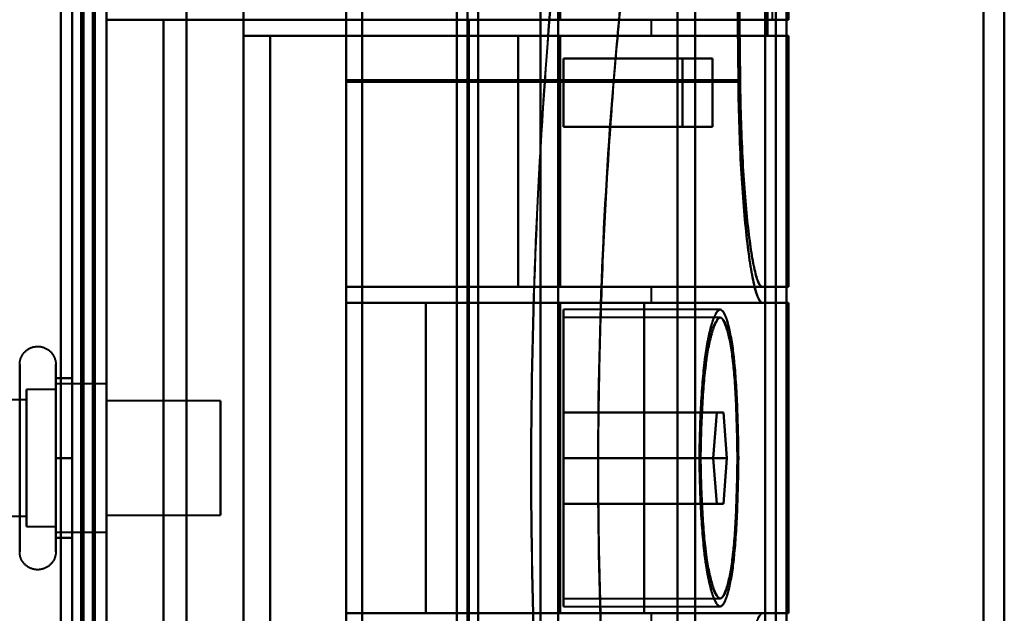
# Model space of a CAD drawing. Header units: millimetres. Extents: x -1087 to 1688, y -120 to 1171.
# Tile 66 of 90: x 686 to 729, y 284 to 310. Entities that reach past the tile are written whole.
import ezdxf

# ---------------------------------------------------------------- set-up
doc = ezdxf.new("R2010")
doc.units = ezdxf.units.MM
doc.layers.add('A-GENM', color=13, linetype='Continuous', lineweight=40)
doc.layers.add('G-IMPT', color=8, linetype='Continuous', lineweight=40)

# ---------------------------------------------------------------- blocks, each defined once
blk = doc.blocks.new('Maintenance r21 - Maintenance r21-769076-Arrière')
at = {"layer": 'A-GENM'}
for p, q in [((690, 1098), (690, 0)), ((690, 0), (690, 1098))]:
    blk.add_line(p, q, dxfattribs=at)
blk = doc.blocks.new('Souche connecteur circulaire R23 - Souche connecteur circulaire R23-769068-Arrière')
at = {"layer": 'A-GENM'}
blk.add_line((690, 363), (690, 185.5), dxfattribs=at)
blk = doc.blocks.new('NEXA 1500 CALQUES_dwg-769064-Arrière')
at = {"layer": 'G-IMPT'}
for p, q in [((689.5, 129.472), (689.5, 1097.272)), ((690, 128.972), (690, 1062.772)), ((705.8, 176.477), (705.8, 550.267)), ((705.8, 176.477), (705.8, 550.267)), ((705.8, 550.267), (705.8, 176.477)), ((705.8, 550.267), (705.8, 176.477)), ((719.3, 176.511), (719.3, 550.234)), ((719.3, 176.511), (719.3, 550.234)), ((719.3, 550.234), (719.3, 176.511)), ((719.3, 550.234), (719.3, 176.511)), ((705.333, 184.872), (705.333, 541.872)), ((705.333, 184.872), (705.333, 541.872)), ((706.267, 541.872), (706.267, 184.872)), ((706.267, 541.872), (706.267, 184.872)), ((718.83, 185.907), (718.83, 540.838)), ((718.83, 185.907), (718.83, 540.838)), ((719.77, 540.838), (719.77, 185.907)), ((719.77, 540.838), (719.77, 185.907)), ((689.5, 363.372), (689.5, 184.872)), ((689.5, 184.872), (689.5, 363.372)), ((690, 184.872), (690, 363.372)), ((690, 363.372), (690, 184.872)), ((705.333, 363.372), (705.333, 184.872)), ((706.267, 184.872), (706.267, 363.372)), ((706.267, 184.872), (706.267, 363.372)), ((709, 184.872), (709, 363.372)), ((709, 363.372), (709, 184.872)), ((709.773, 363.372), (709.773, 185.464)), ((709.773, 185.464), (709.773, 363.372)), ((715, 185.907), (715, 363.372)), ((715, 363.372), (715, 185.907)), ((715.773, 363.372), (715.773, 186.498)), ((715.773, 186.498), (715.773, 363.372)), ((718.83, 363.372), (718.83, 185.907)), ((719.77, 185.907), (719.77, 363.372)), ((719.77, 185.907), (719.77, 363.372)), ((728.387, 363.372), (728.387, 185.907)), ((728.387, 185.907), (728.387, 363.372)), ((729.3, 363.372), (729.3, 186.498)), ((729.3, 186.498), (729.3, 363.372)), ((690, 256.05), (690, 326.05)), ((690, 326.05), (690, 256.05)), ((700.5, 256.05), (700.5, 326.05)), ((700.5, 326.05), (700.5, 256.05)), ((701.2, 256.05), (701.2, 326.05)), ((701.2, 326.05), (701.2, 256.05)), ((700.5, 256.532), (700.5, 325.552)), ((700.5, 325.552), (700.5, 256.532)), ((701.2, 256.532), (701.2, 325.552)), ((701.2, 325.552), (701.2, 256.532)), ((719.861, 310.072), (719.861, 311.398)), ((705.861, 310.072), (705.861, 271.672)), ((705.861, 310.072), (709.861, 310.072)), ((709.861, 310.072), (705.861, 310.072)), ((709.861, 310.072), (713.861, 310.072)), ((709.861, 310.072), (719.861, 310.072)), ((713.861, 310.072), (709.861, 310.072)), ((719.861, 310.072), (709.861, 310.072)), ((713.861, 309.372), (713.861, 310.072)), ((719.152, 310.072), (719.857, 310.072)), ((697.174, 309.372), (708.015, 309.372)), ((708.015, 309.372), (697.174, 309.372)), ((709.861, 309.372), (719.861, 309.372)), ((709.861, 309.372), (713.861, 309.372)), ((719.861, 309.372), (709.861, 309.372)), ((713.861, 309.372), (709.861, 309.372)), ((718.936, 309.372), (719.857, 309.372)), ((719.857, 309.372), (718.936, 309.372)), ((719.861, 298.372), (719.861, 309.372)), ((715.22, 308.372), (716.528, 308.372)), ((716.528, 308.372), (715.22, 308.372)), ((700.5, 298.372), (700.5, 307.417)), ((700.5, 307.417), (700.5, 298.372)), ((700.5, 307.35), (700.5, 297.672)), ((700.5, 297.672), (700.5, 307.35)), ((716.528, 305.372), (715.22, 305.372)), ((715.22, 305.372), (716.528, 305.372)), ((700.5, 298.372), (718.709, 298.372)), ((708.015, 298.372), (700.5, 298.372)), ((700.5, 298.372), (708.015, 298.372)), ((719.861, 298.372), (709.861, 298.372)), ((713.861, 298.372), (709.861, 298.372)), ((709.861, 298.372), (719.861, 298.372)), ((709.861, 298.372), (713.861, 298.372)), ((713.861, 297.672), (713.861, 298.372)), ((719.857, 298.372), (718.709, 298.372)), ((718.709, 298.372), (719.857, 298.372)), ((700.5, 297.672), (703.974, 297.672)), ((703.974, 297.672), (700.5, 297.672)), ((709.861, 297.672), (713.861, 297.672)), ((713.861, 297.672), (709.861, 297.672)), ((716.865, 297.372), (710, 297.372)), ((710, 290.872), (710, 297.372)), ((710, 297.372), (710, 290.872)), ((713.536, 297.672), (719.861, 297.672)), ((719.861, 297.672), (713.536, 297.672)), ((718.709, 297.672), (719.857, 297.672)), ((719.857, 297.672), (718.709, 297.672)), ((719.861, 284.072), (719.861, 297.672)), ((716.865, 297.022), (710, 297.022)), ((710, 290.872), (710, 297.022)), ((710, 297.022), (710, 290.872)), ((687.785, 294.972), (687.785, 292.922)), ((687.785, 294.423), (687.785, 286.772)), ((690, 294.122), (687.785, 294.122)), ((687.785, 289.247), (687.785, 294.122)), ((687.785, 294.122), (687.785, 292.497)), ((690, 288.058), (690, 294.122)), ((690, 294.122), (690, 290.872)), ((687.785, 293.872), (686.5, 293.872)), ((686.5, 288.274), (686.5, 293.872)), ((686.5, 293.872), (686.5, 289.372)), ((687.785, 289.372), (687.785, 293.872)), ((687.785, 293.872), (687.785, 289.372)), ((687.785, 293.687), (687.785, 287.622)), ((690, 290.872), (690, 293.687)), ((686.5, 293.421), (674.611, 293.421)), ((686.5, 287.872), (686.5, 293.47)), ((686.5, 288.665), (686.5, 293.421)), ((686.5, 293.421), (686.5, 288.665)), ((686.5, 288.324), (686.5, 293.079)), ((686.5, 293.079), (686.5, 288.324)), ((695, 293.372), (690, 293.372)), ((690, 290.872), (690, 293.372)), ((690, 293.372), (690, 290.872)), ((695, 293.372), (695, 290.872)), ((695, 290.872), (695, 293.372)), ((687.785, 292.922), (687.785, 287.322)), ((716.711, 292.872), (716.554, 290.872)), ((716.554, 290.872), (716.711, 292.872)), ((716.711, 292.872), (717.014, 292.872)), ((717.014, 292.872), (716.711, 292.872)), ((717.16, 290.872), (717.014, 292.872)), ((717.014, 292.872), (717.16, 290.872)), ((686.5, 292.372), (686.5, 288.274)), ((687.785, 287.622), (687.785, 292.497)), ((687.785, 292.497), (687.785, 288.058)), ((687.785, 287.872), (687.785, 292.372)), ((687.785, 292.372), (687.785, 287.872)), ((690, 287.622), (690, 290.872)), ((690, 290.872), (690, 287.622)), ((690, 288.372), (690, 290.872)), ((690, 290.872), (690, 288.372)), ((695, 290.872), (695, 288.372)), ((695, 288.372), (695, 290.872)), ((710, 284.722), (710, 290.872)), ((710, 284.372), (710, 290.872)), ((710, 290.872), (710, 284.722)), ((710, 290.872), (710, 284.372)), ((716.554, 290.872), (716.711, 288.872)), ((716.711, 288.872), (716.554, 290.872)), ((717.014, 288.872), (717.16, 290.872)), ((717.16, 290.872), (717.014, 288.872)), ((686.5, 289.372), (686.5, 287.872)), ((717.014, 288.872), (716.711, 288.872)), ((716.711, 288.872), (717.014, 288.872)), ((674.611, 288.324), (686.5, 288.324)), ((690, 288.372), (695, 288.372)), ((686.5, 287.872), (687.785, 287.872)), ((687.785, 287.622), (690, 287.622)), ((710, 284.722), (716.865, 284.722)), ((703.974, 284.072), (700.5, 284.072)), ((700.5, 284.072), (703.974, 284.072)), ((713.861, 284.072), (709.861, 284.072)), ((709.861, 284.072), (713.861, 284.072)), ((710, 284.372), (716.865, 284.372)), ((719.861, 284.072), (713.536, 284.072)), ((713.536, 284.072), (719.861, 284.072)), ((713.861, 283.372), (713.861, 284.072)), ((719.857, 284.072), (718.709, 284.072)), ((718.709, 284.072), (719.857, 284.072))]:
    blk.add_line(p, q, dxfattribs=at)
at = {"layer": 'G-IMPT', "flags": 128}
for points in [[(689.4, 128.972), (689.4, 371.172), (689.4, 613.372), (689.4, 855.572), (689.4, 1097.772)], [(689.4, 1097.772), (689.4, 855.572), (689.4, 613.372), (689.4, 371.172), (689.4, 128.972)], [(689.4, 128.972), (689.4, 371.172), (689.4, 613.372), (689.4, 855.572), (689.4, 1097.772)], [(689.5, 1097.772), (689.5, 855.572), (689.5, 613.372), (689.5, 371.172), (689.5, 128.972)], [(690, 1097.772), (690, 855.572), (690, 613.372), (690, 371.172), (690, 128.972)], [(690, 128.972), (690, 371.172), (690, 613.372), (690, 855.572), (690, 1097.772)], [(688.9, 1097.272), (688.9, 855.322), (688.9, 613.372), (688.9, 371.422), (688.9, 129.472)], [(688.9, 129.472), (688.9, 371.422), (688.9, 613.372), (688.9, 855.322), (688.9, 1097.272)], [(688.9, 1097.272), (688.9, 855.322), (688.9, 613.372), (688.9, 371.422), (688.9, 129.472)], [(689, 129.472), (689, 371.422), (689, 613.372), (689, 855.322), (689, 1097.272)], [(689, 1097.272), (689, 855.322), (689, 613.372), (689, 371.422), (689, 129.472)], [(689, 129.472), (689, 371.422), (689, 613.372), (689, 855.322), (689, 1097.272)], [(689.5, 129.472), (689.5, 371.422), (689.5, 613.372), (689.5, 855.322), (689.5, 1097.272)], [(689.5, 1097.272), (689.5, 855.322), (689.5, 613.372), (689.5, 371.422), (689.5, 129.472)], [(689.5, 129.472), (689.5, 371.422), (689.5, 613.372), (689.5, 855.322), (689.5, 1097.272)], [(689.5, 1097.272), (689.5, 855.322), (689.5, 613.372), (689.5, 371.422), (689.5, 129.472)], [(689.5, 129.472), (689.5, 371.422), (689.5, 613.372), (689.5, 855.322), (689.5, 1097.272)], [(689.5, 1097.272), (689.5, 855.322), (689.5, 613.372), (689.5, 371.422), (689.5, 129.472)], [(689.4, 1062.772), (689.4, 829.322), (689.4, 595.872), (689.4, 362.422), (689.4, 128.972)], [(689.4, 128.972), (689.4, 362.422), (689.4, 595.872), (689.4, 829.322), (689.4, 1062.772)], [(689.4, 1062.772), (689.4, 829.322), (689.4, 595.872), (689.4, 362.422), (689.4, 128.972)], [(689.5, 128.972), (689.5, 362.422), (689.5, 595.872), (689.5, 829.322), (689.5, 1062.772)], [(690, 128.972), (690, 362.422), (690, 595.872), (690, 829.322), (690, 1062.772)], [(690, 1062.772), (690, 829.322), (690, 595.872), (690, 362.422), (690, 128.972)], [(688.5, 129.472), (688.5, 362.672), (688.5, 595.872), (688.5, 829.072), (688.5, 1062.272)], [(688.5, 1062.272), (688.5, 829.072), (688.5, 595.872), (688.5, 362.672), (688.5, 129.472)], [(688.5, 1062.272), (688.5, 829.072), (688.5, 595.872), (688.5, 362.672), (688.5, 129.472)], [(688.5, 129.472), (688.5, 362.672), (688.5, 595.872), (688.5, 829.072), (688.5, 1062.272)], [(688.5, 230.872), (688.5, 260.872), (688.5, 290.872), (688.5, 320.872), (688.5, 350.872)], [(688.5, 350.872), (688.5, 320.872), (688.5, 290.872), (688.5, 260.872), (688.5, 230.872)], [(688.5, 230.872), (688.5, 260.872), (688.5, 290.872), (688.5, 320.872), (688.5, 350.872)], [(688.5, 350.872), (688.5, 320.872), (688.5, 290.872), (688.5, 260.872), (688.5, 230.872)], [(689.5, 350.872), (689.5, 320.872), (689.5, 290.872), (689.5, 260.872), (689.5, 230.872)], [(689.5, 230.872), (689.5, 260.872), (689.5, 290.872), (689.5, 320.872), (689.5, 350.872)], [(689.5, 350.872), (689.5, 320.872), (689.5, 290.872), (689.5, 260.872), (689.5, 230.872)], [(689.5, 230.872), (689.5, 260.872), (689.5, 290.872), (689.5, 320.872), (689.5, 350.872)], [(690, 251.372), (690, 271.122), (690, 290.872), (690, 310.622), (690, 330.372)], [(690, 330.372), (690, 310.622), (690, 290.872), (690, 271.122), (690, 251.372)], [(693.509, 251.372), (693.509, 271.122), (693.509, 290.872), (693.509, 310.622), (693.509, 330.372)], [(693.509, 330.372), (693.509, 310.622), (693.509, 290.872), (693.509, 271.122), (693.509, 251.372)], [(696, 251.372), (696, 271.122), (696, 290.872), (696, 310.622), (696, 330.372)], [(696, 330.372), (696, 310.622), (696, 290.872), (696, 271.122), (696, 251.372)], [(700.5, 330.372), (700.5, 324.634), (700.5, 318.895), (700.5, 313.156), (700.5, 307.417)], [(700.5, 307.417), (700.5, 313.156), (700.5, 318.895), (700.5, 324.634), (700.5, 330.372)], [(700.5, 307.35), (700.5, 312.931), (700.5, 318.511), (700.5, 324.092), (700.5, 329.672)], [(700.5, 329.672), (700.5, 324.092), (700.5, 318.511), (700.5, 312.931), (700.5, 307.35)], [(717.659, 307.35), (717.605, 312.357), (717.549, 317.363), (717.494, 322.368), (717.437, 327.372)], [(717.437, 327.372), (717.494, 322.368), (717.549, 317.363), (717.605, 312.357), (717.659, 307.35)], [(717.52, 327.372), (717.575, 322.385), (717.63, 317.396), (717.684, 312.407), (717.738, 307.417)], [(717.738, 307.417), (717.684, 312.407), (717.63, 317.396), (717.575, 322.385), (717.52, 327.372)], [(696, 309.372), (696, 313.122), (696, 316.872), (696, 320.622), (696, 324.372)], [(696, 324.372), (696, 320.622), (696, 316.872), (696, 313.122), (696, 309.372)], [(718.936, 309.372), (718.936, 313.122), (718.936, 316.872), (718.936, 320.622), (718.936, 324.372)], [(718.936, 324.372), (718.936, 320.622), (718.936, 316.872), (718.936, 313.122), (718.936, 309.372)], [(688, 258.072), (688, 274.472), (688, 290.872), (688, 307.272), (688, 323.672)], [(688, 258.072), (688, 274.472), (688, 290.872), (688, 307.272), (688, 323.672)], [(688, 258.072), (688, 274.472), (688, 290.872), (688, 307.272), (688, 323.672)], [(688, 323.672), (688, 307.272), (688, 290.872), (688, 274.472), (688, 258.072)], [(688, 323.672), (688, 307.272), (688, 290.872), (688, 274.472), (688, 258.072)], [(688, 323.672), (688, 307.272), (688, 290.872), (688, 274.472), (688, 258.072)], [(689.5, 258.072), (689.5, 274.472), (689.5, 290.872), (689.5, 307.272), (689.5, 323.672)], [(689.5, 323.672), (689.5, 307.272), (689.5, 290.872), (689.5, 274.472), (689.5, 258.072)], [(690, 258.072), (690, 274.472), (690, 290.872), (690, 307.272), (690, 323.672)], [(690, 323.672), (690, 307.272), (690, 290.872), (690, 274.472), (690, 258.072)], [(690, 323.672), (690, 307.272), (690, 290.872), (690, 274.472), (690, 258.072)], [(690, 258.072), (690, 274.472), (690, 290.872), (690, 307.272), (690, 323.672)], [(690, 323.672), (690, 307.272), (690, 290.872), (690, 274.472), (690, 258.072)], [(690, 258.072), (690, 274.472), (690, 290.872), (690, 307.272), (690, 323.672)], [(719.152, 310.072), (719.152, 313.472), (719.152, 316.872), (719.152, 320.272), (719.152, 323.672)], [(690, 261.372), (690, 276.122), (690, 290.872), (690, 305.622), (690, 320.372)], [(690, 320.372), (690, 305.622), (690, 290.872), (690, 276.122), (690, 261.372)], [(709.861, 320.372), (709.861, 317.797), (709.861, 315.222), (709.861, 312.647), (709.861, 310.072)], [(709.861, 310.072), (709.861, 312.647), (709.861, 315.222), (709.861, 317.797), (709.861, 320.372)], [(719.857, 311.246), (719.857, 310.953), (719.857, 310.659), (719.857, 310.366), (719.857, 310.072)], [(690, 271.672), (690, 281.272), (690, 290.872), (690, 300.472), (690, 310.072)], [(690, 310.072), (690.625, 310.072), (691.25, 310.072), (691.875, 310.072), (692.5, 310.072)], [(690, 271.672), (690, 281.272), (690, 290.872), (690, 300.472), (690, 310.072)], [(690, 310.072), (690, 300.472), (690, 290.872), (690, 281.272), (690, 271.672)], [(690, 310.072), (690, 300.472), (690, 290.872), (690, 281.272), (690, 271.672)], [(692.5, 310.072), (691.875, 310.072), (691.25, 310.072), (690.625, 310.072), (690, 310.072)], [(692.5, 310.072), (691.875, 310.072), (691.25, 310.072), (690.625, 310.072), (690, 310.072)], [(690, 310.072), (690.625, 310.072), (691.25, 310.072), (691.875, 310.072), (692.5, 310.072)], [(692.5, 310.072), (692.5, 300.472), (692.5, 290.872), (692.5, 281.272), (692.5, 271.672)], [(692.5, 271.672), (692.5, 281.272), (692.5, 290.872), (692.5, 300.472), (692.5, 310.072)], [(692.5, 310.072), (692.5, 300.472), (692.5, 290.872), (692.5, 281.272), (692.5, 271.672)], [(692.5, 271.672), (692.5, 281.272), (692.5, 290.872), (692.5, 300.472), (692.5, 310.072)], [(709.861, 310.072), (705.521, 310.072), (701.18, 310.072), (696.84, 310.072), (692.5, 310.072)], [(692.5, 310.072), (692.5, 300.472), (692.5, 290.872), (692.5, 281.272), (692.5, 271.672)], [(692.5, 310.072), (696.84, 310.072), (701.18, 310.072), (705.521, 310.072), (709.861, 310.072)], [(719.152, 310.072), (712.489, 310.072), (705.826, 310.072), (699.163, 310.072), (692.5, 310.072)], [(692.5, 271.672), (692.5, 281.272), (692.5, 290.872), (692.5, 300.472), (692.5, 310.072)], [(692.5, 310.072), (692.5, 300.472), (692.5, 290.872), (692.5, 281.272), (692.5, 271.672)], [(692.5, 271.672), (692.5, 281.272), (692.5, 290.872), (692.5, 300.472), (692.5, 310.072)], [(692.5, 310.072), (699.163, 310.072), (705.826, 310.072), (712.489, 310.072), (719.152, 310.072)], [(709.861, 309.372), (706.396, 309.372), (702.93, 309.372), (699.465, 309.372), (696, 309.372)], [(696, 309.372), (701.734, 309.372), (707.468, 309.372), (713.202, 309.372), (718.936, 309.372)], [(718.936, 309.372), (713.202, 309.372), (707.468, 309.372), (701.734, 309.372), (696, 309.372)], [(696, 272.372), (696, 281.622), (696, 290.872), (696, 300.122), (696, 309.372)], [(696, 309.372), (699.465, 309.372), (702.93, 309.372), (706.396, 309.372), (709.861, 309.372)], [(696, 309.372), (696, 300.122), (696, 290.872), (696, 281.622), (696, 272.372)], [(697.174, 272.372), (697.174, 281.622), (697.174, 290.872), (697.174, 300.122), (697.174, 309.372)], [(709.861, 309.372), (706.689, 309.372), (703.517, 309.372), (700.346, 309.372), (697.174, 309.372)], [(697.174, 309.372), (697.174, 300.122), (697.174, 290.872), (697.174, 281.622), (697.174, 272.372)], [(697.174, 309.372), (700.346, 309.372), (703.517, 309.372), (706.689, 309.372), (709.861, 309.372)], [(708.015, 298.372), (708.015, 301.122), (708.015, 303.872), (708.015, 306.622), (708.015, 309.372)], [(708.015, 309.372), (708.477, 309.372), (708.938, 309.372), (709.399, 309.372), (709.861, 309.372)], [(708.015, 309.372), (708.015, 306.622), (708.015, 303.872), (708.015, 301.122), (708.015, 298.372)], [(709.861, 309.372), (709.399, 309.372), (708.938, 309.372), (708.477, 309.372), (708.015, 309.372)], [(709.861, 298.372), (709.861, 301.122), (709.861, 303.872), (709.861, 306.622), (709.861, 309.372)], [(709.861, 309.372), (709.861, 306.622), (709.861, 303.872), (709.861, 301.122), (709.861, 298.372)], [(709.861, 298.372), (709.861, 301.122), (709.861, 303.872), (709.861, 306.622), (709.861, 309.372)], [(709.861, 309.372), (709.861, 306.622), (709.861, 303.872), (709.861, 301.122), (709.861, 298.372)], [(709.861, 309.372), (709.861, 306.622), (709.861, 303.872), (709.861, 301.122), (709.861, 298.372)], [(709.861, 298.372), (709.861, 301.122), (709.861, 303.872), (709.861, 306.622), (709.861, 309.372)], [(719.857, 309.372), (719.857, 306.622), (719.857, 303.872), (719.857, 301.122), (719.857, 298.372)], [(719.857, 298.372), (719.857, 301.122), (719.857, 303.872), (719.857, 306.622), (719.857, 309.372)], [(710, 305.372), (710, 306.122), (710, 306.872), (710, 307.622), (710, 308.372)], [(710, 308.372), (710, 307.622), (710, 306.872), (710, 306.122), (710, 305.372)], [(716.528, 308.372), (714.896, 308.372), (713.264, 308.372), (711.632, 308.372), (710, 308.372)], [(710, 308.372), (710, 307.622), (710, 306.872), (710, 306.122), (710, 305.372)], [(715.22, 308.372), (713.915, 308.372), (712.61, 308.372), (711.305, 308.372), (710, 308.372)], [(710, 308.372), (711.632, 308.372), (713.264, 308.372), (714.896, 308.372), (716.528, 308.372)], [(710, 305.372), (710, 306.122), (710, 306.872), (710, 307.622), (710, 308.372)], [(710, 308.372), (711.305, 308.372), (712.61, 308.372), (713.915, 308.372), (715.22, 308.372)], [(715.22, 308.372), (715.22, 307.622), (715.22, 306.872), (715.22, 306.122), (715.22, 305.372)], [(715.22, 305.372), (715.22, 306.122), (715.22, 306.872), (715.22, 307.622), (715.22, 308.372)], [(716.528, 305.372), (716.528, 306.122), (716.528, 306.872), (716.528, 307.622), (716.528, 308.372)], [(716.528, 308.372), (716.528, 307.622), (716.528, 306.872), (716.528, 306.122), (716.528, 305.372)], [(717.738, 307.417), (713.428, 307.417), (709.119, 307.417), (704.809, 307.417), (700.5, 307.417)], [(700.5, 307.417), (704.809, 307.417), (709.119, 307.417), (713.428, 307.417), (717.738, 307.417)], [(700.5, 307.35), (704.79, 307.35), (709.08, 307.35), (713.37, 307.35), (717.659, 307.35)], [(717.659, 307.35), (713.37, 307.35), (709.08, 307.35), (704.79, 307.35), (700.5, 307.35)], [(716.528, 305.372), (714.896, 305.372), (713.264, 305.372), (711.632, 305.372), (710, 305.372)], [(710, 305.372), (711.305, 305.372), (712.61, 305.372), (713.915, 305.372), (715.22, 305.372)], [(710, 305.372), (711.632, 305.372), (713.264, 305.372), (714.896, 305.372), (716.528, 305.372)], [(715.22, 305.372), (713.915, 305.372), (712.61, 305.372), (711.305, 305.372), (710, 305.372)], [(700.5, 298.372), (700.5, 298.197), (700.5, 298.022), (700.5, 297.847), (700.5, 297.672)], [(700.5, 298.372), (700.5, 298.197), (700.5, 298.022), (700.5, 297.847), (700.5, 297.672)], [(700.5, 297.672), (700.5, 297.847), (700.5, 298.022), (700.5, 298.197), (700.5, 298.372)], [(700.5, 298.372), (702.84, 298.372), (705.18, 298.372), (707.521, 298.372), (709.861, 298.372)], [(700.5, 297.672), (700.5, 297.847), (700.5, 298.022), (700.5, 298.197), (700.5, 298.372)], [(700.5, 298.372), (705.052, 298.372), (709.604, 298.372), (714.157, 298.372), (718.709, 298.372)], [(700.5, 298.372), (702.84, 298.372), (705.18, 298.372), (707.521, 298.372), (709.861, 298.372)], [(709.861, 298.372), (707.521, 298.372), (705.18, 298.372), (702.84, 298.372), (700.5, 298.372)], [(718.709, 298.372), (714.157, 298.372), (709.604, 298.372), (705.052, 298.372), (700.5, 298.372)], [(709.861, 298.372), (707.521, 298.372), (705.18, 298.372), (702.84, 298.372), (700.5, 298.372)], [(700.5, 298.372), (700.5, 298.197), (700.5, 298.022), (700.5, 297.847), (700.5, 297.672)], [(700.5, 297.672), (700.5, 297.847), (700.5, 298.022), (700.5, 298.197), (700.5, 298.372)], [(709.861, 298.372), (709.399, 298.372), (708.938, 298.372), (708.477, 298.372), (708.015, 298.372)], [(708.015, 298.372), (708.477, 298.372), (708.938, 298.372), (709.399, 298.372), (709.861, 298.372)], [(709.861, 297.672), (707.521, 297.672), (705.18, 297.672), (702.84, 297.672), (700.5, 297.672)], [(709.861, 297.672), (707.521, 297.672), (705.18, 297.672), (702.84, 297.672), (700.5, 297.672)], [(700.5, 297.672), (705.052, 297.672), (709.604, 297.672), (714.157, 297.672), (718.709, 297.672)], [(700.5, 297.672), (702.84, 297.672), (705.18, 297.672), (707.521, 297.672), (709.861, 297.672)], [(718.709, 297.672), (714.157, 297.672), (709.604, 297.672), (705.052, 297.672), (700.5, 297.672)], [(700.5, 297.672), (702.84, 297.672), (705.18, 297.672), (707.521, 297.672), (709.861, 297.672)], [(703.974, 284.072), (703.974, 287.472), (703.974, 290.872), (703.974, 294.272), (703.974, 297.672)], [(703.974, 297.672), (706.365, 297.672), (708.755, 297.672), (711.146, 297.672), (713.536, 297.672)], [(703.974, 297.672), (703.974, 294.272), (703.974, 290.872), (703.974, 287.472), (703.974, 284.072)], [(713.536, 297.672), (711.146, 297.672), (708.755, 297.672), (706.365, 297.672), (703.974, 297.672)], [(709.861, 284.072), (709.861, 287.472), (709.861, 290.872), (709.861, 294.272), (709.861, 297.672)], [(709.861, 297.672), (709.861, 294.272), (709.861, 290.872), (709.861, 287.472), (709.861, 284.072)], [(709.861, 297.672), (709.861, 294.272), (709.861, 290.872), (709.861, 287.472), (709.861, 284.072)], [(709.861, 284.072), (709.861, 287.472), (709.861, 290.872), (709.861, 294.272), (709.861, 297.672)], [(713.536, 284.072), (713.536, 287.472), (713.536, 290.872), (713.536, 294.272), (713.536, 297.672)], [(713.536, 297.672), (713.536, 294.272), (713.536, 290.872), (713.536, 287.472), (713.536, 284.072)], [(719.857, 284.072), (719.857, 287.472), (719.857, 290.872), (719.857, 294.272), (719.857, 297.672)], [(719.857, 297.672), (719.857, 294.272), (719.857, 290.872), (719.857, 287.472), (719.857, 284.072)], [(686.204, 294.972), (686.205, 295.004), (686.207, 295.035), (686.21, 295.067), (686.214, 295.098), (686.22, 295.129), (686.227, 295.16), (686.235, 295.191), (686.244, 295.221), (686.255, 295.251), (686.267, 295.28), (686.28, 295.309), (686.294, 295.337), (686.309, 295.365), (686.325, 295.392), (686.342, 295.419), (686.361, 295.444), (686.38, 295.469), (686.4, 295.493), (686.422, 295.517), (686.444, 295.539), (686.467, 295.561), (686.491, 295.582), (686.516, 295.601), (686.541, 295.62), (686.568, 295.637), (686.595, 295.654), (686.622, 295.669), (686.65, 295.684), (686.679, 295.697), (686.708, 295.709), (686.738, 295.72), (686.768, 295.73), (686.799, 295.738), (686.829, 295.745), (686.86, 295.751), (686.892, 295.756), (686.923, 295.759), (686.955, 295.762), (686.986, 295.763), (687.018, 295.762), (687.049, 295.761), (687.081, 295.758), (687.112, 295.754), (687.143, 295.749), (687.174, 295.742), (687.205, 295.734), (687.235, 295.725), (687.265, 295.715), (687.295, 295.704), (687.324, 295.691), (687.352, 295.677), (687.38, 295.662), (687.407, 295.646), (687.434, 295.629), (687.46, 295.611), (687.485, 295.592), (687.509, 295.572), (687.533, 295.551), (687.556, 295.529), (687.578, 295.506), (687.598, 295.482), (687.618, 295.458), (687.637, 295.433), (687.655, 295.407), (687.672, 295.38), (687.688, 295.352), (687.702, 295.324), (687.716, 295.296), (687.728, 295.267), (687.739, 295.237), (687.749, 295.207), (687.758, 295.177), (687.766, 295.146), (687.772, 295.115), (687.777, 295.084), (687.781, 295.052), (687.784, 295.021), (687.785, 294.989), (687.785, 294.972)], [(686.204, 294.972), (686.204, 294.969), (686.204, 294.959), (686.204, 294.943), (686.204, 294.92), (686.204, 294.891), (686.204, 294.855), (686.204, 294.813), (686.204, 294.764), (686.204, 294.709), (686.204, 294.649), (686.204, 294.582), (686.204, 294.509), (686.204, 294.43), (686.204, 294.346), (686.204, 294.256), (686.204, 294.161), (686.204, 294.06), (686.204, 293.955), (686.204, 293.844), (686.204, 293.729), (686.204, 293.609), (686.204, 293.485), (686.204, 293.356), (686.204, 293.224), (686.204, 293.088), (686.204, 292.948), (686.204, 292.805), (686.204, 292.659), (686.204, 292.51), (686.204, 292.358), (686.204, 292.204), (686.204, 292.048), (686.204, 291.89), (686.204, 291.73), (686.204, 291.569), (686.204, 291.407), (686.204, 291.244), (686.204, 291.08), (686.204, 290.917), (686.204, 290.753), (686.204, 290.589), (686.204, 290.425), (686.204, 290.263), (686.204, 290.101), (686.204, 289.941), (686.204, 289.782), (686.204, 289.625), (686.204, 289.469), (686.204, 289.317), (686.204, 289.166), (686.204, 289.018), (686.204, 288.874), (686.204, 288.732), (686.204, 288.594), (686.204, 288.459), (686.204, 288.329), (686.204, 288.202), (686.204, 288.08), (686.204, 287.962), (686.204, 287.849), (686.204, 287.741), (686.204, 287.637), (686.204, 287.539), (686.204, 287.446), (686.204, 287.359), (686.204, 287.322)], [(686.204, 294.423), (686.204, 294.502), (686.204, 294.575), (686.204, 294.643), (686.204, 294.704), (686.204, 294.76), (686.204, 294.809), (686.204, 294.851), (686.204, 294.888), (686.204, 294.918), (686.204, 294.941), (686.204, 294.958), (686.204, 294.968), (686.204, 294.972)], [(687.785, 294.972), (687.785, 294.969), (687.785, 294.959), (687.785, 294.943), (687.785, 294.92), (687.785, 294.891), (687.785, 294.855), (687.785, 294.813), (687.785, 294.764), (687.785, 294.709), (687.785, 294.649), (687.785, 294.582), (687.785, 294.509), (687.785, 294.43), (687.785, 294.423)], [(687.785, 287.322), (687.785, 287.406), (687.785, 287.497), (687.785, 287.593), (687.785, 287.694), (687.785, 287.8), (687.785, 287.911), (687.785, 288.026), (687.785, 288.147), (687.785, 288.271), (687.785, 288.4), (687.785, 288.533), (687.785, 288.669), (687.785, 288.81), (687.785, 288.953), (687.785, 289.099), (687.785, 289.249), (687.785, 289.4), (687.785, 289.555), (687.785, 289.711), (687.785, 289.869), (687.785, 290.029), (687.785, 290.19), (687.785, 290.352), (687.785, 290.515), (687.785, 290.679), (687.785, 290.843), (687.785, 291.007), (687.785, 291.171), (687.785, 291.334), (687.785, 291.496), (687.785, 291.658), (687.785, 291.818), (687.785, 291.977), (687.785, 292.134), (687.785, 292.289), (687.785, 292.442), (687.785, 292.592), (687.785, 292.739), (687.785, 292.884), (687.785, 293.025), (687.785, 293.163), (687.785, 293.297), (687.785, 293.427), (687.785, 293.554), (687.785, 293.675), (687.785, 293.793), (687.785, 293.906), (687.785, 294.013), (687.785, 294.116), (687.785, 294.214), (687.785, 294.306), (687.785, 294.393), (687.785, 294.474), (687.785, 294.55), (687.785, 294.619), (687.785, 294.683), (687.785, 294.74), (687.785, 294.792), (687.785, 294.837), (687.785, 294.875), (687.785, 294.908), (687.785, 294.933), (687.785, 294.953), (687.785, 294.965), (687.785, 294.972), (687.785, 294.972)], [(686.204, 286.772), (686.204, 286.776), (686.204, 286.785), (686.204, 286.802), (686.204, 286.825), (686.204, 286.854), (686.204, 286.89), (686.204, 286.932), (686.204, 286.98), (686.204, 287.035), (686.204, 287.096), (686.204, 287.163), (686.204, 287.236), (686.204, 287.314), (686.204, 287.399), (686.204, 287.488), (686.204, 287.584), (686.204, 287.684), (686.204, 287.79), (686.204, 287.9), (686.204, 288.016), (686.204, 288.136), (686.204, 288.26), (686.204, 288.388), (686.204, 288.521), (686.204, 288.657), (686.204, 288.797), (686.204, 288.94), (686.204, 289.086), (686.204, 289.235), (686.204, 289.387), (686.204, 289.541), (686.204, 289.697), (686.204, 289.855), (686.204, 290.014), (686.204, 290.175), (686.204, 290.338), (686.204, 290.501), (686.204, 290.664), (686.204, 290.828), (686.204, 290.992), (686.204, 291.156), (686.204, 291.319), (686.204, 291.482), (686.204, 291.643), (686.204, 291.804), (686.204, 291.963), (686.204, 292.12), (686.204, 292.275), (686.204, 292.428), (686.204, 292.579), (686.204, 292.726), (686.204, 292.871), (686.204, 293.013), (686.204, 293.151), (686.204, 293.285), (686.204, 293.416), (686.204, 293.542), (686.204, 293.665), (686.204, 293.782), (686.204, 293.896), (686.204, 294.004), (686.204, 294.107), (686.204, 294.205), (686.204, 294.298), (686.204, 294.386), (686.204, 294.423)], [(687.785, 294.423), (687.785, 294.338), (687.785, 294.248), (687.785, 294.152), (687.785, 294.051), (687.785, 293.945), (687.785, 293.834), (687.785, 293.718), (687.785, 293.598), (687.785, 293.473), (687.785, 293.344), (687.785, 293.212), (687.785, 293.075), (687.785, 292.935), (687.785, 292.792), (687.785, 292.645), (687.785, 292.496), (687.785, 292.344), (687.785, 292.19), (687.785, 292.034), (687.785, 291.876), (687.785, 291.716), (687.785, 291.555), (687.785, 291.392), (687.785, 291.229), (687.785, 291.066), (687.785, 290.902), (687.785, 290.738), (687.785, 290.574), (687.785, 290.411), (687.785, 290.248), (687.785, 290.087), (687.785, 289.926), (687.785, 289.768), (687.785, 289.611), (687.785, 289.456), (687.785, 289.303), (687.785, 289.153), (687.785, 289.005), (687.785, 288.861), (687.785, 288.719), (687.785, 288.582), (687.785, 288.448), (687.785, 288.317), (687.785, 288.191), (687.785, 288.069), (687.785, 287.952), (687.785, 287.839), (687.785, 287.731), (687.785, 287.628), (687.785, 287.531), (687.785, 287.438), (687.785, 287.351), (687.785, 287.27), (687.785, 287.195), (687.785, 287.125), (687.785, 287.062), (687.785, 287.004), (687.785, 286.953), (687.785, 286.908), (687.785, 286.869), (687.785, 286.837), (687.785, 286.811), (687.785, 286.792), (687.785, 286.779), (687.785, 286.773), (687.785, 286.772)], [(688.5, 294.372), (688.321, 294.372), (688.143, 294.372), (687.964, 294.372), (687.785, 294.372)], [(687.785, 294.372), (687.785, 293.497), (687.785, 292.622), (687.785, 291.747), (687.785, 290.872)], [(687.785, 294.372), (687.964, 294.372), (688.143, 294.372), (688.321, 294.372), (688.5, 294.372)], [(688.5, 294.372), (688.321, 294.372), (688.143, 294.372), (687.964, 294.372), (687.785, 294.372)], [(687.785, 294.372), (687.964, 294.372), (688.143, 294.372), (688.321, 294.372), (688.5, 294.372)], [(687.785, 290.872), (687.785, 291.747), (687.785, 292.622), (687.785, 293.497), (687.785, 294.372)], [(688.5, 290.872), (688.5, 291.747), (688.5, 292.622), (688.5, 293.497), (688.5, 294.372)], [(688.5, 294.372), (688.5, 293.497), (688.5, 292.622), (688.5, 291.747), (688.5, 290.872)], [(688.5, 290.872), (688.5, 291.747), (688.5, 292.622), (688.5, 293.497), (688.5, 294.372)], [(688.5, 294.372), (688.5, 293.497), (688.5, 292.622), (688.5, 291.747), (688.5, 290.872)], [(710, 290.872), (710, 291.372), (710, 291.872), (710, 292.372), (710, 292.872)], [(710, 292.872), (710, 292.372), (710, 291.872), (710, 291.372), (710, 290.872)], [(710, 290.872), (710, 291.372), (710, 291.872), (710, 292.372), (710, 292.872)], [(710, 292.872), (711.678, 292.872), (713.356, 292.872), (715.033, 292.872), (716.711, 292.872)], [(717.014, 292.872), (715.261, 292.872), (713.507, 292.872), (711.754, 292.872), (710, 292.872)], [(710, 292.872), (710, 292.372), (710, 291.872), (710, 291.372), (710, 290.872)], [(716.711, 292.872), (715.033, 292.872), (713.356, 292.872), (711.678, 292.872), (710, 292.872)], [(710, 292.872), (711.754, 292.872), (713.507, 292.872), (715.261, 292.872), (717.014, 292.872)], [(688.5, 290.872), (688.321, 290.872), (688.143, 290.872), (687.964, 290.872), (687.785, 290.872)], [(687.785, 290.872), (687.785, 289.997), (687.785, 289.122), (687.785, 288.247), (687.785, 287.372)], [(687.785, 290.872), (687.964, 290.872), (688.143, 290.872), (688.321, 290.872), (688.5, 290.872)], [(688.5, 290.872), (688.321, 290.872), (688.143, 290.872), (687.964, 290.872), (687.785, 290.872)], [(687.785, 290.872), (687.964, 290.872), (688.143, 290.872), (688.321, 290.872), (688.5, 290.872)], [(687.785, 287.372), (687.785, 288.247), (687.785, 289.122), (687.785, 289.997), (687.785, 290.872)], [(688.5, 287.372), (688.5, 288.247), (688.5, 289.122), (688.5, 289.997), (688.5, 290.872)], [(688.5, 290.872), (688.5, 289.997), (688.5, 289.122), (688.5, 288.247), (688.5, 287.372)], [(688.5, 287.372), (688.5, 288.247), (688.5, 289.122), (688.5, 289.997), (688.5, 290.872)], [(688.5, 290.872), (688.5, 289.997), (688.5, 289.122), (688.5, 288.247), (688.5, 287.372)], [(710, 288.872), (710, 289.372), (710, 289.872), (710, 290.372), (710, 290.872)], [(710, 290.872), (710, 290.372), (710, 289.872), (710, 289.372), (710, 288.872)], [(716.554, 290.872), (714.916, 290.872), (713.277, 290.872), (711.639, 290.872), (710, 290.872)], [(710, 288.872), (710, 289.372), (710, 289.872), (710, 290.372), (710, 290.872)], [(710, 290.872), (711.639, 290.872), (713.277, 290.872), (714.916, 290.872), (716.554, 290.872)], [(717.16, 290.872), (715.37, 290.872), (713.58, 290.872), (711.79, 290.872), (710, 290.872)], [(710, 290.872), (710, 290.372), (710, 289.872), (710, 289.372), (710, 288.872)], [(710, 290.872), (711.79, 290.872), (713.58, 290.872), (715.37, 290.872), (717.16, 290.872)], [(716.711, 288.872), (715.033, 288.872), (713.356, 288.872), (711.678, 288.872), (710, 288.872)], [(717.014, 288.872), (715.261, 288.872), (713.507, 288.872), (711.754, 288.872), (710, 288.872)], [(710, 288.872), (711.678, 288.872), (713.356, 288.872), (715.033, 288.872), (716.711, 288.872)], [(710, 288.872), (711.754, 288.872), (713.507, 288.872), (715.261, 288.872), (717.014, 288.872)], [(686.204, 287.322), (686.204, 287.242), (686.204, 287.169), (686.204, 287.102), (686.204, 287.04), (686.204, 286.985), (686.204, 286.936), (686.204, 286.893), (686.204, 286.857), (686.204, 286.827), (686.204, 286.804), (686.204, 286.787), (686.204, 286.776), (686.204, 286.772)], [(687.785, 287.372), (687.964, 287.372), (688.143, 287.372), (688.321, 287.372), (688.5, 287.372)], [(688.5, 287.372), (688.321, 287.372), (688.143, 287.372), (687.964, 287.372), (687.785, 287.372)], [(687.785, 287.372), (687.964, 287.372), (688.143, 287.372), (688.321, 287.372), (688.5, 287.372)], [(688.5, 287.372), (688.321, 287.372), (688.143, 287.372), (687.964, 287.372), (687.785, 287.372)], [(687.785, 286.772), (687.785, 286.776), (687.785, 286.785), (687.785, 286.802), (687.785, 286.825), (687.785, 286.854), (687.785, 286.89), (687.785, 286.932), (687.785, 286.98), (687.785, 287.035), (687.785, 287.096), (687.785, 287.163), (687.785, 287.236), (687.785, 287.314), (687.785, 287.322)], [(687.785, 286.772), (687.785, 286.741), (687.783, 286.709), (687.779, 286.678), (687.775, 286.646), (687.769, 286.615), (687.762, 286.584), (687.754, 286.554), (687.745, 286.524), (687.734, 286.494), (687.723, 286.464), (687.71, 286.436), (687.696, 286.407), (687.681, 286.38), (687.664, 286.352), (687.647, 286.326), (687.629, 286.3), (687.609, 286.275), (687.589, 286.251), (687.568, 286.228), (687.545, 286.205), (687.522, 286.184), (687.498, 286.163), (687.474, 286.143), (687.448, 286.125), (687.422, 286.107), (687.395, 286.091), (687.367, 286.075), (687.339, 286.061), (687.31, 286.048), (687.281, 286.036), (687.251, 286.025), (687.221, 286.015), (687.191, 286.007), (687.16, 285.999), (687.129, 285.993), (687.098, 285.989), (687.066, 285.985), (687.035, 285.983), (687.003, 285.982), (686.972, 285.982), (686.94, 285.984), (686.909, 285.987), (686.877, 285.991), (686.846, 285.996), (686.815, 286.003), (686.784, 286.01), (686.754, 286.019), (686.724, 286.03), (686.695, 286.041), (686.666, 286.054), (686.637, 286.067), (686.609, 286.082), (686.582, 286.098), (686.555, 286.115), (686.53, 286.133), (686.504, 286.152), (686.48, 286.172), (686.456, 286.194), (686.434, 286.216), (686.412, 286.238), (686.391, 286.262), (686.371, 286.287), (686.352, 286.312), (686.334, 286.338), (686.317, 286.365), (686.302, 286.392), (686.287, 286.42), (686.273, 286.449), (686.261, 286.478), (686.25, 286.508), (686.24, 286.538), (686.231, 286.568), (686.224, 286.599), (686.217, 286.63), (686.212, 286.661), (686.208, 286.692), (686.206, 286.724), (686.204, 286.755), (686.204, 286.772)], [(700.5, 284.072), (700.5, 283.897), (700.5, 283.722), (700.5, 283.547), (700.5, 283.372)], [(700.5, 283.372), (700.5, 283.547), (700.5, 283.722), (700.5, 283.897), (700.5, 284.072)], [(700.5, 284.072), (700.5, 283.897), (700.5, 283.722), (700.5, 283.547), (700.5, 283.372)], [(700.5, 283.372), (700.5, 283.547), (700.5, 283.722), (700.5, 283.897), (700.5, 284.072)], [(700.5, 284.072), (702.84, 284.072), (705.18, 284.072), (707.521, 284.072), (709.861, 284.072)], [(709.861, 284.072), (707.521, 284.072), (705.18, 284.072), (702.84, 284.072), (700.5, 284.072)], [(718.709, 284.072), (714.157, 284.072), (709.604, 284.072), (705.052, 284.072), (700.5, 284.072)], [(700.5, 284.072), (702.84, 284.072), (705.18, 284.072), (707.521, 284.072), (709.861, 284.072)], [(709.861, 284.072), (707.521, 284.072), (705.18, 284.072), (702.84, 284.072), (700.5, 284.072)], [(700.5, 284.072), (700.5, 283.897), (700.5, 283.722), (700.5, 283.547), (700.5, 283.372)], [(700.5, 283.372), (700.5, 283.547), (700.5, 283.722), (700.5, 283.897), (700.5, 284.072)], [(713.536, 284.072), (711.146, 284.072), (708.755, 284.072), (706.365, 284.072), (703.974, 284.072)], [(703.974, 284.072), (706.365, 284.072), (708.755, 284.072), (711.146, 284.072), (713.536, 284.072)]]:
    blk.add_lwpolyline(points, dxfattribs=at)
at = {"layer": 'G-IMPT'}
blk.add_open_spline([(711.163, 256.05), (710.333, 260.736), (709.098, 271.854), (708.306, 291.323), (709.236, 310.678), (710.514, 321.527), (711.359, 326.05)], degree=3, dxfattribs=at)
for points, knots in [([(711.359, 326.05), (710.975, 323.781), (710.425, 320.046), (709.8, 314.586), (709.25, 308.72), (708.759, 301.059), (708.528, 291.284), (708.688, 281.626), (709.135, 273.749), (709.644, 267.885), (710.251, 262.214), (710.787, 258.386), (711.163, 256.05)], [0, 0, 0, 0, 0.125, 0.1875, 0.25, 0.375, 0.5, 0.625, 0.75, 0.8125, 0.875, 1, 1, 1, 1]), ([(714.115, 258.115), (713.737, 260.305), (713.197, 263.895), (712.585, 269.221), (712.072, 274.73), (711.62, 282.143), (711.458, 291.239), (711.692, 300.442), (712.188, 307.651), (712.743, 313.16), (713.374, 318.285), (713.927, 321.787), (714.313, 323.915)], [0, 0, 0, 0, 0.125, 0.1875, 0.25, 0.375, 0.5, 0.625, 0.75, 0.8125, 0.875, 1, 1, 1, 1]), ([(714.313, 323.915), (713.913, 321.667), (713.354, 318.12), (712.729, 313.026), (712.329, 309.051), (711.998, 304.812), (711.743, 300.333), (711.576, 295.756), (711.507, 291.258), (711.542, 286.753), (711.675, 282.154), (711.898, 277.638), (712.201, 273.347), (712.578, 269.303), (713.176, 264.098), (713.722, 260.444), (714.115, 258.115)], [0, 0, 0, 0, 0.125, 0.1875, 0.25, 0.3125, 0.375, 0.4375, 0.5, 0.5625, 0.625, 0.6875, 0.75, 0.8125, 0.875, 1, 1, 1, 1]), ([(718.709, 297.672), (718.652, 297.679), (718.537, 297.806), (718.367, 298.322), (718.193, 299.222), (718.031, 300.408), (717.891, 301.85), (717.739, 304.074), (717.678, 305.962), (717.659, 307.35)], [0, 0, 0, 0, 0.125, 0.25, 0.375, 0.5, 0.625, 0.75, 1, 1, 1, 1]), ([(717.659, 307.35), (717.679, 306.014), (717.738, 304.062), (717.892, 301.85), (718.031, 300.41), (718.193, 299.21), (718.425, 298.034), (718.593, 297.672), (718.709, 297.672)], [0, 0, 0, 0, 0.25, 0.375, 0.5, 0.625, 0.75, 1, 1, 1, 1]), ([(717.738, 307.417), (717.754, 306.119), (717.81, 304.355), (717.951, 302.277), (718.079, 300.929), (718.229, 299.821), (718.39, 298.979), (718.548, 298.497), (718.655, 298.378), (718.709, 298.372)], [0, 0, 0, 0, 0.25, 0.375, 0.5, 0.625, 0.75, 0.875, 1, 1, 1, 1]), ([(718.709, 298.372), (718.6, 298.372), (718.444, 298.71), (718.229, 299.81), (718.079, 300.931), (717.951, 302.277), (717.81, 304.344), (717.756, 306.168), (717.738, 307.417)], [0, 0, 0, 0, 0.25, 0.375, 0.5, 0.625, 0.75, 1, 1, 1, 1]), ([(717.659, 290.872), (717.651, 291.727), (717.605, 293.435), (717.458, 295.6), (717.233, 296.798), (717.018, 297.29), (716.865, 297.414), (716.705, 297.288), (716.529, 296.917), (716.362, 296.316), (716.227, 295.506), (716.127, 294.515), (716.018, 293.007), (715.97, 291.727), (715.953, 290.872)], [0, 0, 0, 0, 0.125, 0.25, 0.375, 0.4375, 0.5, 0.5625, 0.625, 0.6875, 0.75, 0.8125, 0.875, 1, 1, 1, 1]), ([(715.953, 290.872), (715.96, 291.369), (715.983, 292.305), (716.041, 293.541), (716.11, 294.429), (716.168, 294.977), (716.204, 295.269), (716.261, 295.685), (716.365, 296.254), (716.532, 296.864), (716.676, 297.203), (716.787, 297.347), (716.864, 297.385), (716.94, 297.347), (717.047, 297.204), (717.181, 296.866), (717.327, 296.256), (717.414, 295.687), (717.461, 295.272), (717.49, 294.98), (717.537, 294.432), (717.591, 293.543), (717.636, 292.306), (717.653, 291.369), (717.659, 290.872)], [0, 0, 0, 0, 0.0625, 0.125, 0.1875, 0.21875, 0.234375, 0.25, 0.3125, 0.375, 0.4375, 0.46875, 0.5, 0.53125, 0.5625, 0.625, 0.6875, 0.75, 0.765625, 0.78125, 0.8125, 0.875, 0.9375, 1, 1, 1, 1]), ([(716.005, 290.872), (716.021, 291.681), (716.066, 292.892), (716.169, 294.319), (716.263, 295.256), (716.39, 296.023), (716.547, 296.592), (716.713, 296.943), (716.865, 297.062), (717.01, 296.944), (717.213, 296.479), (717.427, 295.345), (717.567, 293.297), (717.612, 291.681), (717.619, 290.872)], [0, 0, 0, 0, 0.125, 0.1875, 0.25, 0.3125, 0.375, 0.4375, 0.5, 0.5625, 0.625, 0.75, 0.875, 1, 1, 1, 1]), ([(717.619, 290.872), (717.614, 291.342), (717.597, 292.229), (717.555, 293.399), (717.503, 294.24), (717.458, 294.758), (717.43, 295.035), (717.386, 295.428), (717.303, 295.966), (717.164, 296.543), (717.038, 296.863), (716.936, 296.998), (716.864, 297.034), (716.791, 296.998), (716.686, 296.862), (716.55, 296.541), (716.393, 295.964), (716.295, 295.426), (716.242, 295.033), (716.208, 294.756), (716.153, 294.238), (716.088, 293.397), (716.033, 292.228), (716.012, 291.342), (716.005, 290.872)], [0, 0, 0, 0, 0.0625, 0.125, 0.1875, 0.21875, 0.234375, 0.25, 0.3125, 0.375, 0.4375, 0.46875, 0.5, 0.53125, 0.5625, 0.625, 0.6875, 0.75, 0.765625, 0.78125, 0.8125, 0.875, 0.9375, 1, 1, 1, 1]), ([(715.953, 290.872), (715.97, 290.018), (716.018, 288.738), (716.127, 287.229), (716.227, 286.239), (716.362, 285.428), (716.529, 284.827), (716.705, 284.457), (716.865, 284.331), (717.018, 284.455), (717.233, 284.947), (717.458, 286.145), (717.605, 288.309), (717.651, 290.017), (717.659, 290.872)], [0, 0, 0, 0, 0.125, 0.1875, 0.25, 0.3125, 0.375, 0.4375, 0.5, 0.5625, 0.625, 0.75, 0.875, 1, 1, 1, 1]), ([(717.659, 290.872), (717.653, 290.375), (717.636, 289.438), (717.591, 288.202), (717.537, 287.313), (717.49, 286.765), (717.461, 286.473), (717.414, 286.057), (717.327, 285.488), (717.181, 284.879), (717.047, 284.541), (716.94, 284.397), (716.864, 284.36), (716.787, 284.398), (716.676, 284.542), (716.532, 284.881), (716.365, 285.491), (716.261, 286.06), (716.204, 286.475), (716.168, 286.768), (716.11, 287.315), (716.041, 288.204), (715.983, 289.439), (715.96, 290.376), (715.953, 290.872)], [0, 0, 0, 0, 0.0625, 0.125, 0.1875, 0.21875, 0.234375, 0.25, 0.3125, 0.375, 0.4375, 0.46875, 0.5, 0.53125, 0.5625, 0.625, 0.6875, 0.75, 0.765625, 0.78125, 0.8125, 0.875, 0.9375, 1, 1, 1, 1]), ([(716.005, 290.872), (716.012, 290.403), (716.033, 289.517), (716.088, 288.348), (716.153, 287.507), (716.208, 286.989), (716.242, 286.712), (716.295, 286.319), (716.393, 285.781), (716.55, 285.203), (716.686, 284.883), (716.791, 284.746), (716.864, 284.71), (716.936, 284.746), (717.038, 284.882), (717.164, 285.202), (717.303, 285.778), (717.386, 286.317), (717.43, 286.71), (717.458, 286.986), (717.503, 287.505), (717.555, 288.346), (717.597, 289.515), (717.614, 290.402), (717.619, 290.872)], [0, 0, 0, 0, 0.0625, 0.125, 0.1875, 0.21875, 0.234375, 0.25, 0.3125, 0.375, 0.4375, 0.46875, 0.5, 0.53125, 0.5625, 0.625, 0.6875, 0.75, 0.765625, 0.78125, 0.8125, 0.875, 0.9375, 1, 1, 1, 1]), ([(717.619, 290.872), (717.612, 290.063), (717.567, 288.447), (717.427, 286.4), (717.213, 285.266), (717.01, 284.8), (716.865, 284.683), (716.713, 284.802), (716.547, 285.153), (716.39, 285.721), (716.263, 286.488), (716.169, 287.425), (716.066, 288.853), (716.021, 290.064), (716.005, 290.872)], [0, 0, 0, 0, 0.125, 0.25, 0.375, 0.4375, 0.5, 0.5625, 0.625, 0.6875, 0.75, 0.8125, 0.875, 1, 1, 1, 1]), ([(717.663, 274.71), (717.686, 276.068), (717.751, 277.908), (717.905, 280.053), (718.089, 281.897), (718.319, 283.281), (718.54, 283.946), (718.653, 284.067), (718.709, 284.072)], [0, 0, 0, 0, 0.25, 0.375, 0.5, 0.75, 0.875, 1, 1, 1, 1])]:
    blk.add_open_spline(points, degree=3, knots=knots, dxfattribs=at)

msp = doc.modelspace()

# ---------------------------------------------------------------- block references
at = {"layer": 'A-GENM'}
for name in ['Maintenance r21 - Maintenance r21-769076-Arrière', 'Souche connecteur circulaire R23 - Souche connecteur circulaire R23-769068-Arrière']:
    msp.add_blockref(name, (0, 0), dxfattribs=at)
at = {"layer": 'G-IMPT'}
msp.add_blockref('NEXA 1500 CALQUES_dwg-769064-Arrière', (0, 0), dxfattribs=at)

doc.saveas('drawing.dxf')
